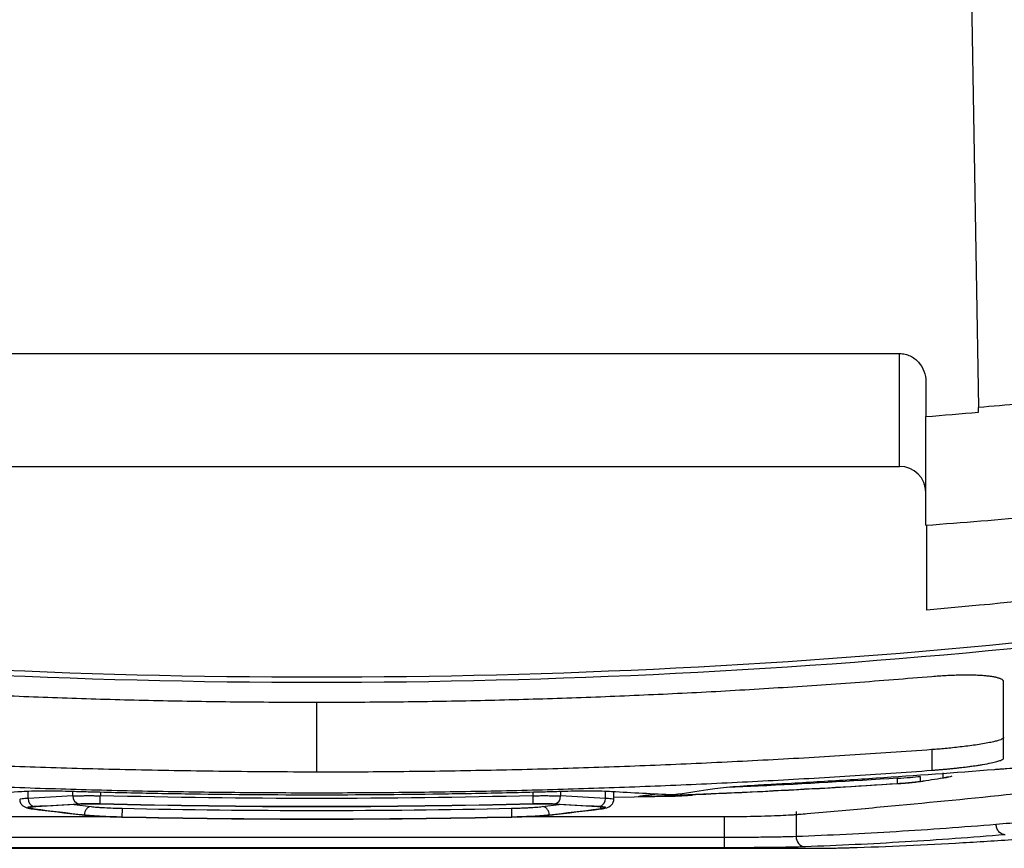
# Model space of a CAD drawing. Header units: millimetres. Extents: x 82 to 1002, y -172 to 1064.
# Tile 121 of 159: x 658 to 683, y 690 to 710. Entities that reach past the tile are written whole.
import ezdxf

# ---------------------------------------------------------------- set-up
doc = ezdxf.new("R2010")
doc.units = ezdxf.units.MM

msp = doc.modelspace()

# ---------------------------------------------------------------- linework, layer by layer
at = {"color": 7, "linetype": 'Continuous', "lineweight": 25}
for p, q in [((681.625, 715.79), (681.886, 700.831)), ((651.438, 702.15), (679.96, 702.15)), ((679.96, 699.393), (679.96, 702.15)), ((680.599, 701.466), (680.599, 700.611)), ((680.599, 697.956), (680.599, 700.611)), ((651.438, 699.393), (679.96, 699.393)), ((680.748, 692.472), (680.748, 691.968)), ((681.025, 691.784), (681.025, 691.907)), ((679.904, 691.642), (679.905, 691.774)), ((680.458, 691.818), (680.458, 691.695)), ((672.978, 691.214), (672.978, 691.441)), ((674.033, 691.385), (673.69, 691.342)), ((658.746, 691.029), (658.781, 691.025)), ((672.665, 691.025), (672.7, 691.029)), ((677.432, 690.958), (677.432, 690.348)), ((675.679, 690.325), (655.769, 690.325)), ((654.125, 690.061), (677.322, 690.061)), ((675.679, 690.075), (655.769, 690.075))]:
    msp.add_line(p, q, dxfattribs=at)
at = {"color": 8, "linetype": 'Continuous', "lineweight": 25}
for p, q in [((665.723, 691.922), (665.723, 693.624)), ((658.673, 691.279), (658.673, 691.451)), ((659.768, 691.341), (659.768, 691.449)), ((660.438, 691.439), (660.438, 691.346)), ((671.008, 691.346), (671.008, 691.439)), ((671.678, 691.449), (671.678, 691.341)), ((672.773, 691.279), (672.773, 691.451)), ((673.633, 691.343), (673.983, 691.388)), ((674.481, 691.331), (672.978, 691.3)), ((659.8, 691.128), (660.213, 691.08)), ((671.233, 691.08), (671.643, 691.128)), ((675.679, 690.325), (675.679, 690.832))]:
    msp.add_line(p, q, dxfattribs=at)
at = {"color": 7, "linetype": 'Continuous', "lineweight": 25, "flags": 128}
for points in [[(660.433, 691.146), (660.433, 691.153), (660.433, 691.166), (660.434, 691.185), (660.435, 691.21), (660.435, 691.239), (660.436, 691.273), (660.437, 691.309), (660.438, 691.346)], [(671.013, 691.146), (671.013, 691.153), (671.012, 691.166), (671.012, 691.185), (671.011, 691.21), (671.01, 691.239), (671.01, 691.273), (671.009, 691.309), (671.008, 691.346)], [(675.679, 690.075), (675.679, 690.081), (675.679, 690.095), (675.679, 690.119), (675.679, 690.15), (675.679, 690.187), (675.679, 690.23), (675.679, 690.277), (675.679, 690.325)]]:
    msp.add_lwpolyline(points, dxfattribs=at)
at = {"color": 8, "linetype": 'Continuous', "lineweight": 25, "flags": 128}
for points in [[(658.784, 691.024), (658.752, 691.028), (658.746, 691.029)], [(672.651, 691.07), (672.651, 691.068), (672.656, 691.03)], [(672.662, 691.024), (672.694, 691.028), (672.7, 691.029)], [(659.998, 690.879), (659.965, 690.882), (659.961, 690.883)], [(671.448, 690.879), (671.48, 690.882), (671.485, 690.883)]]:
    msp.add_lwpolyline(points, dxfattribs=at)
at = {"color": 7, "linetype": 'Continuous', "lineweight": 25}
for centre, radius, start, end in [((679.96, 698.754), 0.639, 0, 90), ((658.862, 691.265), 0.19, 175.7543, 256.9346), ((659.958, 691.328), 0.191, 176.0765, 256.9861), ((671.487, 691.328), 0.191, 283.0143, 3.9237), ((672.583, 691.265), 0.19, 283.0658, 4.2459), ((677.67, 690.335), 0.238, 176.906, 264.8941)]:
    msp.add_arc(centre, radius, start, end, dxfattribs=at)
for points, knots in [([(679.96, 702.15), (680.005, 702.15), (680.049, 702.145), (680.135, 702.126), (680.177, 702.111), (680.296, 702.055), (680.367, 702.001), (680.481, 701.872), (680.525, 701.797), (680.584, 701.636), (680.599, 701.551), (680.599, 701.466)], [0, 0, 0, 0, 0.125, 0.125, 0.25, 0.25, 0.5, 0.5, 0.75, 0.75, 1, 1, 1, 1]), ([(685.974, 701.231), (685.294, 701.158), (684.613, 701.087), (683.25, 700.953), (682.568, 700.89), (681.886, 700.831)], [0, 0, 0, 0, 0.5, 0.5, 1, 1, 1, 1]), ([(680.599, 697.956), (681.496, 698.023), (682.392, 698.096), (684.184, 698.254), (685.08, 698.34), (685.974, 698.43)], [0, 0, 0, 0, 0.5, 0.5, 1, 1, 1, 1]), ([(680.623, 695.883), (680.623, 696.167), (680.623, 696.679), (680.623, 697.564), (680.623, 697.958)], [0, 0, 0, 0, 0.555263, 1, 1, 1, 1]), ([(683.248, 695.125), (677.426, 694.535), (671.575, 694.24), (659.872, 694.24), (654.02, 694.535), (648.198, 695.125)], [0, 0, 0, 0, 0.5, 0.5, 1, 1, 1, 1]), ([(683.223, 694.989), (677.41, 694.404), (671.566, 694.111), (659.88, 694.111), (654.037, 694.404), (648.223, 694.989)], [0, 0, 0, 0, 0.5, 0.5, 1, 1, 1, 1]), ([(682.498, 694.131), (682.498, 694.136), (682.497, 694.145), (682.489, 694.159), (682.477, 694.172), (682.461, 694.185), (682.44, 694.196), (682.415, 694.207), (682.386, 694.218), (682.354, 694.227), (682.318, 694.236), (682.279, 694.245), (682.237, 694.252), (682.192, 694.259), (682.144, 694.266), (682.094, 694.271), (682.042, 694.276), (681.967, 694.282), (681.864, 694.288), (681.727, 694.292), (681.58, 694.293), (681.425, 694.291), (681.263, 694.287), (681.095, 694.279), (680.922, 694.269), (680.806, 694.26), (680.748, 694.255)], [0, 0, 0, 0, 0.034357, 0.068119, 0.101384, 0.13425, 0.16687, 0.199207, 0.231174, 0.262687, 0.293684, 0.324222, 0.354375, 0.384213, 0.413808, 0.443084, 0.471944, 0.500297, 0.561708, 0.623542, 0.685855, 0.748095, 0.810468, 0.8734, 0.936557, 1, 1, 1, 1]), ([(665.723, 693.624), (665.41, 693.624), (664.784, 693.625), (663.845, 693.633), (662.907, 693.645), (661.969, 693.662), (661.031, 693.684), (660.093, 693.711), (659.156, 693.743), (658.219, 693.78), (657.282, 693.822), (656.345, 693.869), (655.408, 693.92), (654.472, 693.977), (653.535, 694.038), (652.599, 694.104), (651.663, 694.175), (651.04, 694.227), (650.728, 694.252)], [0, 0, 0, 0, 0.0625295, 0.1250471, 0.1875544, 0.2500533, 0.3125453, 0.3750323, 0.4375159, 0.4999978, 0.5624798, 0.6249637, 0.687451, 0.7499435, 0.8124429, 0.874951, 0.9374695, 1, 1, 1, 1]), ([(680.748, 694.255), (680.436, 694.229), (679.811, 694.177), (678.873, 694.106), (677.935, 694.04), (676.997, 693.978), (676.058, 693.921), (675.12, 693.869), (674.181, 693.823), (673.242, 693.781), (672.303, 693.744), (671.363, 693.712), (670.424, 693.685), (669.484, 693.662), (668.544, 693.645), (667.604, 693.633), (666.663, 693.625), (666.036, 693.624), (665.723, 693.624)], [0, 0, 0, 0, 0.0625299, 0.1250479, 0.1875555, 0.2500545, 0.3125467, 0.3750337, 0.4375173, 0.4999992, 0.5624811, 0.6249648, 0.6874519, 0.7499442, 0.8124435, 0.8749514, 0.9374697, 1, 1, 1, 1]), ([(682.498, 692.265), (682.498, 692.302), (682.498, 692.376), (682.498, 692.494), (682.498, 692.616), (682.498, 692.744), (682.498, 692.877), (682.498, 693.015), (682.498, 693.159), (682.498, 693.308), (682.498, 693.462), (682.498, 693.621), (682.498, 693.785), (682.498, 693.955), (682.498, 694.072), (682.498, 694.131)], [0, 0, 0, 0, 0.076915, 0.153825, 0.230732, 0.307638, 0.384544, 0.461452, 0.538364, 0.615281, 0.692204, 0.769137, 0.846079, 0.923033, 1, 1, 1, 1]), ([(682.498, 692.769), (682.498, 692.766), (682.497, 692.76), (682.488, 692.748), (682.468, 692.733), (682.43, 692.715), (682.37, 692.694), (682.281, 692.67), (682.154, 692.642), (681.996, 692.613), (681.816, 692.585), (681.631, 692.56), (681.444, 692.537), (681.259, 692.517), (681.08, 692.499), (680.911, 692.484), (680.801, 692.476), (680.748, 692.472)], [0, 0, 0, 0, 0.031053, 0.07109, 0.12022, 0.178396, 0.245197, 0.321046, 0.40622, 0.499817, 0.585485, 0.666187, 0.742038, 0.813712, 0.880499, 0.94237, 1, 1, 1, 1]), ([(665.723, 691.922), (665.344, 691.924), (664.593, 691.928), (663.478, 691.939), (662.384, 691.955), (661.313, 691.974), (660.262, 691.999), (659.234, 692.027), (657.923, 692.07), (656.337, 692.133), (654.522, 692.223), (652.658, 692.336), (651.41, 692.422), (650.728, 692.469)], [0, 0, 0, 0, 0.0757591, 0.1500735, 0.2229445, 0.2943733, 0.3643612, 0.4329098, 0.5000205, 0.6266651, 0.750006, 0.863423, 1, 1, 1, 1]), ([(680.748, 692.472), (680.415, 692.448), (679.748, 692.4), (678.747, 692.334), (677.747, 692.273), (676.746, 692.217), (675.744, 692.165), (674.743, 692.119), (673.742, 692.077), (672.74, 692.041), (671.738, 692.009), (670.736, 691.982), (669.734, 691.96), (668.731, 691.943), (667.729, 691.931), (666.726, 691.923), (666.057, 691.922), (665.723, 691.922)], [0, 0, 0, 0, 0.066688, 0.133366, 0.200036, 0.266699, 0.333357, 0.400011, 0.466663, 0.533315, 0.599968, 0.666624, 0.733284, 0.79995, 0.866624, 0.933307, 1, 1, 1, 1]), ([(680.748, 691.968), (680.779, 691.971), (680.841, 691.975), (680.936, 691.983), (681.035, 691.992), (681.137, 692.001), (681.242, 692.012), (681.349, 692.023), (681.457, 692.035), (681.566, 692.048), (681.675, 692.062), (681.782, 692.077), (681.887, 692.092), (682.034, 692.116), (682.195, 692.146), (682.337, 692.18), (682.425, 692.209), (682.473, 692.232), (682.495, 692.251), (682.497, 692.261), (682.498, 692.265)], [0, 0, 0, 0, 0.03325, 0.067863, 0.10392, 0.141549, 0.180945, 0.222015, 0.264575, 0.308483, 0.353885, 0.401029, 0.449989, 0.500371, 0.619084, 0.724022, 0.814153, 0.890509, 0.952426, 1, 1, 1, 1]), ([(650.728, 691.966), (651.061, 691.942), (651.727, 691.895), (652.725, 691.829), (653.724, 691.769), (654.723, 691.713), (655.722, 691.662), (656.721, 691.616), (657.721, 691.575), (658.72, 691.538), (659.72, 691.507), (660.72, 691.48), (661.72, 691.458), (662.721, 691.441), (663.721, 691.429), (664.722, 691.421), (665.389, 691.42), (665.723, 691.42)], [0, 0, 0, 0, 0.066691, 0.133371, 0.200043, 0.266708, 0.333367, 0.400022, 0.466675, 0.533327, 0.59998, 0.666635, 0.733294, 0.799958, 0.86663, 0.93331, 1, 1, 1, 1]), ([(665.723, 691.42), (666.057, 691.42), (666.726, 691.421), (667.729, 691.429), (668.731, 691.441), (669.734, 691.458), (670.736, 691.48), (671.738, 691.507), (672.74, 691.539), (673.741, 691.575), (674.743, 691.617), (675.744, 691.663), (676.746, 691.714), (677.746, 691.77), (678.747, 691.831), (679.748, 691.897), (680.415, 691.944), (680.748, 691.968)], [0, 0, 0, 0, 0.066692, 0.133374, 0.200047, 0.266712, 0.333372, 0.400027, 0.46668, 0.533332, 0.599985, 0.666639, 0.733298, 0.799961, 0.866632, 0.933311, 1, 1, 1, 1]), ([(682.275, 691.982), (681.314, 691.905), (679.872, 691.8), (678.188, 691.695), (677.346, 691.647), (676.985, 691.627), (676.744, 691.614), (676.624, 691.608), (676.504, 691.602)], [0, 0, 0, 0, 0.5, 0.75, 0.875, 0.9375, 0.9375, 1, 1, 1, 1]), ([(683.224, 692.009), (683.22, 692.01), (683.214, 692.012), (683.198, 692.015), (683.18, 692.017), (683.157, 692.019), (683.131, 692.021), (683.082, 692.022), (682.998, 692.022), (682.826, 692.018), (682.629, 692.007), (682.446, 691.995), (682.345, 691.987), (682.294, 691.983), (682.275, 691.982)], [0, 0, 0, 0, 0.042405, 0.084471, 0.126311, 0.16804, 0.209771, 0.25162, 0.372513, 0.502042, 0.751384, 0.875163, 0.95392, 1, 1, 1, 1]), ([(660.819, 690.83), (659.785, 690.83), (658.235, 690.83), (656.555, 690.83), (655.909, 690.83), (655.65, 690.83), (655.522, 690.831), (655.148, 690.834), (654.673, 690.844), (654.295, 690.861), (654.104, 690.874), (654.068, 690.876), (654.001, 690.882), (653.97, 690.885), (653.874, 690.893), (653.81, 690.898), (653.49, 690.926), (652.731, 690.992), (651.002, 691.15), (649.53, 691.296), (648.433, 691.411), (648.38, 691.418), (648.299, 691.432), (648.27, 691.44), (648.232, 691.455), (648.224, 691.463), (648.224, 691.479), (648.224, 691.519), (648.224, 691.621), (648.224, 691.716), (648.224, 691.782)], [0, 0, 0, 0, 0.125, 0.1875, 0.203125, 0.203125, 0.21875, 0.21875, 0.25, 0.28125, 0.28125, 0.289062, 0.289062, 0.296875, 0.296875, 0.3125, 0.3125, 0.375, 0.5, 0.75, 0.75, 0.765625, 0.765625, 0.78125, 0.78125, 0.796875, 0.796875, 0.8125, 0.875, 1, 1, 1, 1]), ([(683.224, 691.782), (683.224, 691.716), (683.224, 691.621), (683.224, 691.526), (683.224, 691.487), (683.224, 691.479), (683.224, 691.463), (683.206, 691.447), (683.148, 691.432), (683.066, 691.418), (683.013, 691.411), (681.916, 691.296), (680.444, 691.15), (678.714, 690.992), (677.955, 690.926), (677.635, 690.898), (677.57, 690.893), (677.474, 690.884), (677.443, 690.881), (677.376, 690.876), (677.196, 690.863), (676.769, 690.844), (676.234, 690.833), (675.917, 690.831), (675.79, 690.83), (675.725, 690.83), (675.531, 690.83), (674.885, 690.83), (673.205, 690.83), (671.654, 690.83), (670.619, 690.83)], [0, 0, 0, 0, 0.125, 0.1875, 0.1875, 0.203125, 0.203125, 0.21875, 0.234375, 0.234375, 0.25, 0.25, 0.5, 0.625, 0.6875, 0.6875, 0.703125, 0.703125, 0.710937, 0.710937, 0.71875, 0.75, 0.78125, 0.789062, 0.789062, 0.796875, 0.796875, 0.8125, 0.875, 1, 1, 1, 1]), ([(673.833, 691.332), (674.17, 691.345), (674.845, 691.371), (675.856, 691.416), (676.868, 691.465), (677.88, 691.519), (678.892, 691.577), (679.567, 691.62), (679.904, 691.642)], [0, 0, 0, 0, 0.166552, 0.333145, 0.499783, 0.666469, 0.833207, 1, 1, 1, 1]), ([(679.904, 691.642), (679.923, 691.643), (679.959, 691.645), (680.014, 691.649), (680.067, 691.653), (680.119, 691.657), (680.169, 691.662), (680.234, 691.668), (680.31, 691.676), (680.392, 691.686), (680.436, 691.692), (680.458, 691.695)], [0, 0, 0, 0, 0.0847532, 0.1689744, 0.2526651, 0.3358267, 0.4184604, 0.5005678, 0.6673004, 0.8337778, 1, 1, 1, 1]), ([(679.905, 691.774), (680.013, 691.78), (680.122, 691.787), (680.312, 691.802), (680.396, 691.81), (680.458, 691.818)], [0, 0, 0, 0, 0.5, 0.5, 1, 1, 1, 1]), ([(680.528, 691.698), (680.493, 691.692), (680.453, 691.687), (680.363, 691.676), (680.313, 691.671), (680.153, 691.656), (680.033, 691.646), (679.912, 691.638)], [0, 0, 0, 0, 0.25, 0.25, 0.5, 0.5, 1, 1, 1, 1]), ([(681.025, 691.784), (681.036, 691.786), (681.058, 691.79), (681.084, 691.795), (681.106, 691.799), (681.122, 691.804), (681.134, 691.808), (681.142, 691.811), (681.146, 691.815), (681.147, 691.817), (681.147, 691.818)], [0, 0, 0, 0, 0.145668, 0.28543, 0.419285, 0.547235, 0.66928, 0.785422, 0.895661, 1, 1, 1, 1]), ([(659.669, 691.451), (659.449, 691.457), (659.233, 691.459), (658.838, 691.457), (658.661, 691.453), (658.52, 691.444)], [0, 0, 0, 0, 0.5, 0.5, 1, 1, 1, 1]), ([(671.777, 691.451), (671.714, 691.449), (671.651, 691.447), (671.525, 691.443), (671.336, 691.438), (670.894, 691.426), (670.011, 691.405), (668.246, 691.373), (665.723, 691.355), (663.2, 691.373), (661.434, 691.405), (660.551, 691.426), (660.11, 691.438), (659.921, 691.443), (659.795, 691.447), (659.732, 691.449), (659.669, 691.451)], [0, 0, 0, 0, 0.015625, 0.015625, 0.03125, 0.0625, 0.125, 0.25, 0.5, 0.75, 0.875, 0.9375, 0.96875, 0.984375, 0.984375, 1, 1, 1, 1]), ([(672.926, 691.444), (672.785, 691.453), (672.607, 691.457), (672.213, 691.459), (671.996, 691.456), (671.777, 691.451)], [0, 0, 0, 0, 0.5, 0.5, 1, 1, 1, 1]), ([(676.504, 691.602), (676.261, 691.589), (676.023, 691.572), (675.6, 691.534), (675.414, 691.513), (675.275, 691.491)], [0, 0, 0, 0, 0.5, 0.5, 1, 1, 1, 1]), ([(658.468, 691.254), (658.469, 691.239), (658.472, 691.207), (658.494, 691.148), (658.574, 691.061), (658.674, 691.042), (658.746, 691.029)], [0, 0, 0, 0, 0.091456, 0.192856, 0.422512, 1, 1, 1, 1]), ([(659.768, 691.341), (659.781, 691.342), (659.807, 691.343), (659.85, 691.344), (659.896, 691.345), (659.945, 691.346), (659.996, 691.347), (660.049, 691.348), (660.103, 691.348), (660.158, 691.348), (660.214, 691.348), (660.27, 691.348), (660.327, 691.347), (660.382, 691.347), (660.42, 691.346), (660.438, 691.346)], [0, 0, 0, 0, 0.077645, 0.155749, 0.234205, 0.312863, 0.391548, 0.470069, 0.548229, 0.625835, 0.702706, 0.778677, 0.853613, 0.927408, 1, 1, 1, 1]), ([(660.433, 691.146), (660.41, 691.147), (660.386, 691.147), (660.337, 691.148), (660.311, 691.149), (660.24, 691.149), (660.194, 691.149), (660.127, 691.149), (660.094, 691.148), (660.063, 691.147), (660.043, 691.147), (660.033, 691.147), (659.982, 691.145), (659.946, 691.144), (659.915, 691.142)], [0, 0, 0, 0, 0.125, 0.125, 0.25, 0.25, 0.5, 0.5, 0.625, 0.6875, 0.6875, 0.75, 0.75, 1, 1, 1, 1]), ([(660.438, 691.141), (660.389, 691.143), (660.344, 691.143), (660.257, 691.144), (660.215, 691.144), (660.136, 691.143), (660.06, 691.142), (659.992, 691.139), (659.959, 691.137)], [0, 0, 0, 0, 0.25, 0.25, 0.5, 0.5, 0.75, 1, 1, 1, 1]), ([(671.008, 691.346), (671.028, 691.346), (671.068, 691.347), (671.129, 691.347), (671.19, 691.348), (671.25, 691.348), (671.311, 691.348), (671.37, 691.348), (671.428, 691.347), (671.484, 691.347), (671.537, 691.346), (671.588, 691.344), (671.635, 691.343), (671.664, 691.342), (671.678, 691.341)], [0, 0, 0, 0, 0.078693, 0.158794, 0.240217, 0.322818, 0.406413, 0.490786, 0.575696, 0.660896, 0.746138, 0.831192, 0.915861, 1, 1, 1, 1]), ([(671.486, 691.137), (671.455, 691.139), (671.388, 691.142), (671.311, 691.143), (671.233, 691.144), (671.191, 691.144), (671.104, 691.143), (671.058, 691.143), (671.008, 691.141)], [0, 0, 0, 0, 0.25, 0.5, 0.5, 0.75, 0.75, 1, 1, 1, 1]), ([(671.53, 691.142), (671.515, 691.143), (671.499, 691.144), (671.463, 691.145), (671.443, 691.146), (671.384, 691.147), (671.342, 691.148), (671.274, 691.149), (671.24, 691.149), (671.205, 691.149), (671.182, 691.149), (671.171, 691.149), (671.108, 691.148), (671.06, 691.148), (671.013, 691.146)], [0, 0, 0, 0, 0.125, 0.125, 0.25, 0.25, 0.5, 0.5, 0.625, 0.6875, 0.6875, 0.75, 0.75, 1, 1, 1, 1]), ([(672.7, 691.029), (672.771, 691.042), (672.872, 691.061), (672.951, 691.148), (672.974, 691.207), (672.977, 691.239), (672.978, 691.254)], [0, 0, 0, 0, 0.577033, 0.807399, 0.908551, 1, 1, 1, 1]), ([(673.837, 691.329), (673.792, 691.327), (673.746, 691.326), (673.669, 691.326), (673.637, 691.327), (673.595, 691.33), (673.585, 691.332), (673.591, 691.337), (673.607, 691.34), (673.633, 691.343)], [0, 0, 0, 0, 0.25, 0.25, 0.5, 0.5, 0.75, 0.75, 1, 1, 1, 1]), ([(673.658, 691.336), (673.659, 691.335), (673.659, 691.334), (673.667, 691.333), (673.678, 691.332), (673.693, 691.331), (673.711, 691.331), (673.733, 691.331), (673.756, 691.331), (673.781, 691.331), (673.806, 691.331), (673.824, 691.332), (673.833, 691.332)], [0, 0, 0, 0, 0.10524, 0.209295, 0.312171, 0.413876, 0.514419, 0.613808, 0.712051, 0.809158, 0.905138, 1, 1, 1, 1]), ([(674.906, 691.364), (674.906, 691.359), (674.861, 691.352), (674.703, 691.339), (674.593, 691.333), (674.481, 691.329)], [0, 0, 0, 0, 0.5, 0.5, 1, 1, 1, 1]), ([(658.819, 691.08), (658.773, 691.077), (658.735, 691.074), (658.68, 691.066), (658.665, 691.062), (658.661, 691.054), (658.662, 691.051), (658.671, 691.046), (658.679, 691.044), (658.711, 691.035), (658.743, 691.03), (658.784, 691.024)], [0, 0, 0, 0, 0.25, 0.25, 0.5, 0.5, 0.625, 0.625, 0.75, 0.75, 1, 1, 1, 1]), ([(658.864, 691.075), (658.823, 691.073), (658.792, 691.07), (658.744, 691.064), (658.728, 691.06), (658.715, 691.052), (658.718, 691.048), (658.742, 691.039), (658.761, 691.034), (658.79, 691.03)], [0, 0, 0, 0, 0.25, 0.25, 0.5, 0.5, 0.75, 0.75, 1, 1, 1, 1]), ([(660.213, 691.08), (660.193, 691.08), (660.173, 691.075), (660.132, 691.056), (660.113, 691.04), (660.08, 691.001), (660.067, 690.978), (660.049, 690.929), (660.045, 690.904), (660.044, 690.881)], [0, 0, 0, 0, 0.25, 0.25, 0.5, 0.5, 0.75, 0.75, 1, 1, 1, 1]), ([(660.213, 691.08), (660.255, 691.076), (660.304, 691.071), (660.388, 691.065), (660.419, 691.062), (660.479, 691.059), (660.51, 691.057), (660.609, 691.051), (660.677, 691.048), (660.824, 691.043), (660.897, 691.041), (660.97, 691.039)], [0, 0, 0, 0, 0.25, 0.25, 0.375, 0.375, 0.5, 0.5, 0.75, 0.75, 1, 1, 1, 1]), ([(660.97, 691.039), (660.97, 691.038), (660.97, 691.032), (660.969, 691.01), (660.969, 690.993), (660.968, 690.953), (660.967, 690.929), (660.966, 690.879), (660.966, 690.855), (660.965, 690.831)], [0, 0, 0, 0, 0.25, 0.25, 0.5, 0.5, 0.75, 0.75, 1, 1, 1, 1]), ([(670.476, 691.039), (670.549, 691.041), (670.622, 691.043), (670.731, 691.047), (670.768, 691.048), (670.836, 691.051), (670.869, 691.053), (670.969, 691.058), (671.029, 691.062), (671.142, 691.071), (671.191, 691.076), (671.233, 691.08)], [0, 0, 0, 0, 0.25, 0.25, 0.375, 0.375, 0.5, 0.5, 0.75, 0.75, 1, 1, 1, 1]), ([(670.476, 691.039), (670.476, 691.038), (670.476, 691.032), (670.477, 691.01), (670.477, 690.993), (670.478, 690.953), (670.479, 690.929), (670.48, 690.879), (670.48, 690.855), (670.481, 690.831)], [0, 0, 0, 0, 0.25, 0.25, 0.5, 0.5, 0.75, 0.75, 1, 1, 1, 1]), ([(671.402, 690.881), (671.401, 690.904), (671.397, 690.929), (671.379, 690.978), (671.366, 691.001), (671.333, 691.04), (671.314, 691.056), (671.273, 691.075), (671.252, 691.08), (671.233, 691.08)], [0, 0, 0, 0, 0.25, 0.25, 0.5, 0.5, 0.75, 0.75, 1, 1, 1, 1]), ([(672.656, 691.03), (672.684, 691.034), (672.704, 691.039), (672.728, 691.048), (672.731, 691.052), (672.717, 691.06), (672.702, 691.064), (672.654, 691.07), (672.622, 691.073), (672.581, 691.075)], [0, 0, 0, 0, 0.25, 0.25, 0.5, 0.5, 0.75, 0.75, 1, 1, 1, 1]), ([(672.662, 691.024), (672.704, 691.03), (672.735, 691.035), (672.778, 691.046), (672.787, 691.052), (672.782, 691.059), (672.777, 691.061), (672.762, 691.066), (672.752, 691.068), (672.709, 691.074), (672.672, 691.077), (672.626, 691.08)], [0, 0, 0, 0, 0.25, 0.25, 0.5, 0.5, 0.625, 0.625, 0.75, 0.75, 1, 1, 1, 1]), ([(659.998, 690.879), (660.017, 690.877), (660.042, 690.874), (660.066, 690.872), (660.076, 690.871), (660.081, 690.87), (660.083, 690.87), (660.084, 690.87), (660.101, 690.868), (660.116, 690.867), (660.15, 690.864), (660.168, 690.863), (660.257, 690.856), (660.334, 690.851), (660.503, 690.842), (660.59, 690.838), (660.704, 690.833), (660.739, 690.832), (660.779, 690.831), (660.797, 690.83), (660.809, 690.83), (660.815, 690.83), (660.859, 690.829), (660.906, 690.827), (660.961, 690.826)], [0, 0, 0, 0, 0.0625, 0.09375, 0.109375, 0.117187, 0.117187, 0.125, 0.125, 0.1875, 0.1875, 0.25, 0.25, 0.5, 0.5, 0.75, 0.75, 0.8125, 0.84375, 0.859375, 0.859375, 0.875, 0.875, 1, 1, 1, 1]), ([(660.044, 690.879), (660.096, 690.874), (660.156, 690.869), (660.258, 690.861), (660.294, 690.859), (660.368, 690.854), (660.406, 690.852), (660.526, 690.846), (660.612, 690.842), (660.785, 690.836), (660.874, 690.833), (660.965, 690.831)], [0, 0, 0, 0, 0.25, 0.25, 0.375, 0.375, 0.5, 0.5, 0.75, 0.75, 1, 1, 1, 1]), ([(670.481, 690.831), (670.572, 690.833), (670.661, 690.836), (670.792, 690.841), (670.836, 690.843), (670.92, 690.846), (670.961, 690.848), (671.08, 690.854), (671.156, 690.859), (671.29, 690.869), (671.35, 690.874), (671.402, 690.879)], [0, 0, 0, 0, 0.25, 0.25, 0.375, 0.375, 0.5, 0.5, 0.75, 0.75, 1, 1, 1, 1]), ([(670.485, 690.826), (670.516, 690.827), (670.557, 690.828), (670.595, 690.829), (670.611, 690.829), (670.618, 690.829), (670.622, 690.83), (670.623, 690.83), (670.671, 690.831), (670.719, 690.833), (670.81, 690.836), (670.855, 690.838), (670.943, 690.842), (670.985, 690.844), (671.113, 690.851), (671.189, 690.856), (671.278, 690.863), (671.304, 690.865), (671.333, 690.867), (671.345, 690.868), (671.353, 690.869), (671.357, 690.869), (671.387, 690.872), (671.416, 690.875), (671.448, 690.879)], [0, 0, 0, 0, 0.0625, 0.09375, 0.109375, 0.117187, 0.117187, 0.125, 0.125, 0.25, 0.25, 0.375, 0.375, 0.5, 0.5, 0.75, 0.75, 0.8125, 0.84375, 0.859375, 0.859375, 0.875, 0.875, 1, 1, 1, 1]), ([(682.318, 690.643), (681.911, 690.61), (681.504, 690.577), (680.69, 690.519), (680.283, 690.492), (679.061, 690.418), (678.247, 690.378), (677.432, 690.348)], [0, 0, 0, 0, 0.25, 0.25, 0.5, 0.5, 1, 1, 1, 1]), ([(682.534, 690.393), (682.509, 690.394), (682.482, 690.4), (682.429, 690.425), (682.404, 690.444), (682.362, 690.493), (682.345, 690.522), (682.324, 690.582), (682.319, 690.614), (682.318, 690.643)], [0, 0, 0, 0, 0.25, 0.25, 0.5, 0.5, 0.75, 0.75, 1, 1, 1, 1]), ([(677.432, 690.348), (677.343, 690.344), (677.236, 690.341), (677.048, 690.336), (676.981, 690.335), (676.84, 690.333), (676.767, 690.332), (676.538, 690.329), (676.371, 690.327), (676.031, 690.325), (675.857, 690.325), (675.679, 690.325)], [0, 0, 0, 0, 0.25, 0.25, 0.375, 0.375, 0.5, 0.5, 0.75, 0.75, 1, 1, 1, 1]), ([(682.534, 690.393), (682.127, 690.36), (681.72, 690.327), (680.906, 690.269), (680.499, 690.242), (679.277, 690.168), (678.463, 690.128), (677.649, 690.098)], [0, 0, 0, 0, 0.25, 0.25, 0.5, 0.5, 1, 1, 1, 1]), ([(678.754, 690.077), (679.211, 690.092), (679.669, 690.109), (680.584, 690.15), (681.042, 690.173), (681.957, 690.226), (682.414, 690.255), (683.329, 690.32), (683.787, 690.356), (684.245, 690.393)], [0, 0, 0, 0, 0.25, 0.25, 0.5, 0.5, 0.75, 0.75, 1, 1, 1, 1]), ([(677.649, 690.098), (677.549, 690.094), (677.429, 690.091), (677.146, 690.085), (676.989, 690.083), (676.643, 690.079), (676.458, 690.077), (676.074, 690.075), (675.878, 690.075), (675.679, 690.075)], [0, 0, 0, 0, 0.25, 0.25, 0.5, 0.5, 0.75, 0.75, 1, 1, 1, 1]), ([(677.322, 690.061), (677.362, 690.061), (677.439, 690.061), (677.55, 690.061), (677.653, 690.062), (677.787, 690.062), (677.956, 690.063), (678.151, 690.065), (678.333, 690.067), (678.493, 690.07), (678.634, 690.073), (678.713, 690.076), (678.754, 690.077)], [0, 0, 0, 0, 0.068781, 0.133163, 0.193297, 0.249372, 0.372366, 0.499609, 0.62634, 0.749708, 0.869355, 1, 1, 1, 1])]:
    msp.add_open_spline(points, degree=3, knots=knots, dxfattribs=at)
for points in [[(681.888, 700.718), (681.887, 700.756), (681.887, 700.793), (681.886, 700.831)], [(680.599, 700.611), (681.029, 700.645), (681.458, 700.681), (681.888, 700.718)], [(684.723, 696.287), (683.358, 696.136), (681.992, 696.001), (680.623, 695.883)], [(679.912, 691.638), (677.888, 691.507), (675.863, 691.404), (673.837, 691.329)], [(679.913, 691.638), (679.913, 691.638), (679.913, 691.638), (679.912, 691.638)], [(680.458, 691.695), (680.647, 691.724), (680.836, 691.754), (681.025, 691.784)], [(681.095, 691.787), (680.906, 691.756), (680.717, 691.727), (680.528, 691.698)], [(681.231, 691.824), (681.231, 691.814), (681.184, 691.801), (681.095, 691.787)], [(658.52, 691.444), (658.016, 691.414), (657.512, 691.388), (657.009, 691.366)], [(674.437, 691.366), (673.933, 691.388), (673.43, 691.414), (672.926, 691.444)], [(675.275, 691.491), (674.996, 691.448), (674.716, 691.406), (674.437, 691.366)], [(659.768, 691.341), (659.403, 691.318), (659.038, 691.298), (658.673, 691.279)], [(671.013, 691.146), (667.487, 691.057), (663.959, 691.057), (660.433, 691.146)], [(671.008, 691.346), (667.484, 691.257), (663.961, 691.257), (660.438, 691.346)], [(672.773, 691.279), (672.408, 691.298), (672.043, 691.318), (671.678, 691.341)], [(673.69, 691.342), (673.669, 691.34), (673.658, 691.338), (673.658, 691.336)], [(673.837, 691.329), (673.837, 691.329), (673.837, 691.329), (673.838, 691.329)], [(658.784, 691.024), (659.188, 690.972), (659.593, 690.924), (659.998, 690.879)], [(658.79, 691.03), (658.802, 691.028), (658.816, 691.027), (658.831, 691.026)], [(659.915, 691.142), (659.55, 691.119), (659.185, 691.098), (658.819, 691.08)], [(658.831, 691.026), (659.235, 690.974), (659.639, 690.926), (660.044, 690.881)], [(659.959, 691.137), (659.594, 691.114), (659.229, 691.094), (658.864, 691.075)], [(671.008, 691.141), (667.485, 691.052), (663.961, 691.052), (660.438, 691.141)], [(660.97, 691.039), (664.138, 690.97), (667.308, 690.97), (670.476, 691.039)], [(671.402, 690.881), (671.806, 690.926), (672.211, 690.974), (672.615, 691.026)], [(671.448, 690.879), (671.853, 690.924), (672.258, 690.972), (672.662, 691.024)], [(672.581, 691.075), (672.216, 691.094), (671.851, 691.114), (671.486, 691.137)], [(672.626, 691.08), (672.261, 691.098), (671.896, 691.119), (671.53, 691.142)], [(672.615, 691.026), (672.63, 691.027), (672.644, 691.028), (672.656, 691.03)], [(660.961, 690.826), (664.135, 690.757), (667.311, 690.757), (670.485, 690.826)], [(660.965, 690.831), (664.137, 690.762), (667.309, 690.762), (670.481, 690.831)], [(682.977, 690.7), (682.758, 690.68), (682.538, 690.661), (682.318, 690.643)]]:
    msp.add_open_spline(points, degree=3, dxfattribs=at)
at = {"color": 8, "linetype": 'Continuous', "lineweight": 25}
for points, knots in [([(679.905, 691.774), (678.773, 691.703), (677.389, 691.616), (676.004, 691.558), (675.753, 691.548)], [0, 0, 0, 0, 0.818854, 1, 1, 1, 1]), ([(658.673, 691.279), (658.62, 691.276), (658.516, 691.27), (658.457, 691.261), (658.472, 691.255), (658.474, 691.254)], [0, 0, 0, 0, 0.469726, 0.938776, 1, 1, 1, 1]), ([(672.972, 691.254), (672.974, 691.255), (672.989, 691.261), (672.929, 691.27), (672.825, 691.276), (672.773, 691.279)], [0, 0, 0, 0, 0.063147, 0.531554, 1, 1, 1, 1])]:
    msp.add_open_spline(points, degree=3, knots=knots, dxfattribs=at)

doc.saveas('drawing.dxf')
